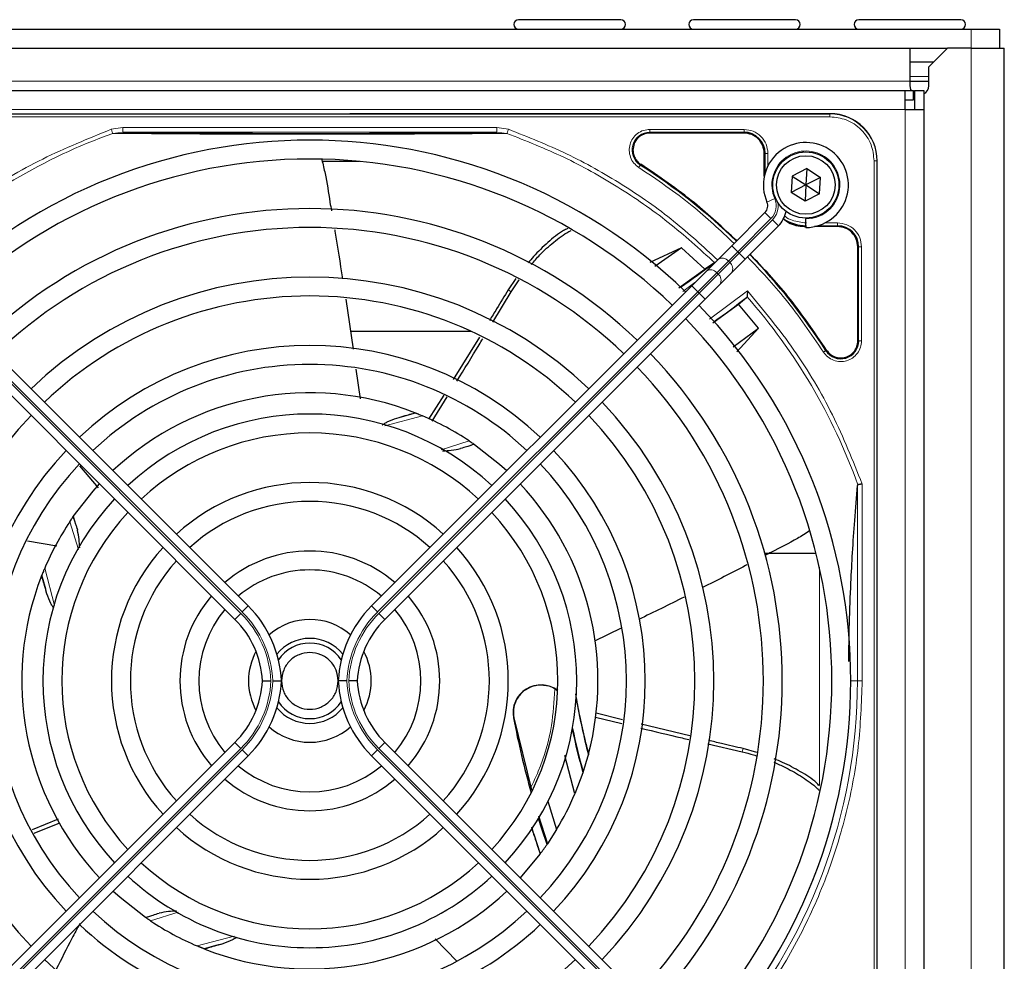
# Model space of a CAD drawing. Header units: millimetres. Extents: x 5 to 418, y 2 to 292.
# Tile 55 of 85: x 122 to 140, y 222 to 238. Entities that reach past the tile are written whole.
import ezdxf

# ---------------------------------------------------------------- set-up
doc = ezdxf.new("R2010")
doc.units = ezdxf.units.MM
doc.layers.add('SLD-0', color=7, linetype='Continuous')
doc.styles.add('SLDTEXTSTYLE0', font='TXT', dxfattribs={"width": 0.605})
doc.dimstyles.new('SLDDIMSTYLE1', dxfattribs={"dimtxt": 3.5, "dimasz": 3.302, "dimexe": 0, "dimexo": 0.0625, "dimgap": 0.875, "dimtad": 1, "dimdec": 0, "dimlfac": 6, "dimrnd": 1e-09, "dimzin": 12, "dimdsep": 46, "dimtxsty": 'SLDTEXTSTYLE0', "dimsah": 1, "dimcen": 0.09, "dimadec": 0, "dimazin": 3, "dimtfac": 1, "dimtofl": 0, "dimtmove": 0, "dimatfit": 3, "dimfxl": 1, "dimfrac": 2, "dimtolj": 1, "dimtzin": 12, "dimarcsym": 0})

# ---------------------------------------------------------------- blocks, each defined once
blk = doc.blocks.new('_D_2')
at = {"layer": 'SLD-0', "color": 7}
for p, q in [((144.798, 247.966), (156.464, 247.966)), ((155.464, 77.152), (155.464, 247.966)), ((128.619, 77.152), (156.464, 77.152))]:
    blk.add_line(p, q, dxfattribs=at)
for points in [[(155.464, 247.966), (154.956, 244.664), (155.972, 244.664)], [(155.464, 77.152), (155.972, 80.454), (154.956, 80.454)]]:
    blk.add_solid(points, dxfattribs=at)
at = {"layer": 'SLD-0', "color": 7, "insert": (150.953, 157.212), "char_height": 3.5, "attachment_point": 1, "rotation": 90, "style": 'SLDTEXTSTYLE0'}
blk.add_mtext('1025', dxfattribs=at)

msp = doc.modelspace()

# ---------------------------------------------------------------- linework, layer by layer
at = {"color": 7, "linetype": 'Continuous', "lineweight": 25}
for p, q in [((57.4643, 238.2996), (139.131, 238.2996)), ((132.9476, 238.4662), (131.1476, 238.4662)), ((136.031, 238.4662), (134.231, 238.4662)), ((138.9476, 238.4662), (137.1476, 238.4662)), ((139.131, 238.2996), (139.631, 238.2996)), ((139.631, 238.2996), (139.631, 237.9662)), ((57.881, 237.9662), (138.7143, 237.9662)), ((138.0476, 237.9662), (138.0476, 237.3829)), ((138.7143, 237.9662), (138.381, 237.6329)), ((139.131, 237.9662), (138.7143, 237.9662)), ((139.131, 237.9662), (139.7143, 237.9662)), ((139.7143, 206.7162), (139.7143, 237.9662)), ((138.4643, 237.7162), (138.0476, 237.7162)), ((138.381, 237.2996), (138.381, 237.6329)), ((138.0476, 237.3829), (138.0476, 237.2996)), ((138.0476, 237.3829), (138.381, 237.3829)), ((58.631, 237.2162), (137.9643, 237.2162)), ((137.9643, 236.8829), (137.9643, 237.2162)), ((137.9643, 237.2162), (138.1143, 237.2162)), ((138.1143, 237.0496), (138.1143, 237.2162)), ((138.1143, 237.1662), (138.131, 237.1552)), ((138.131, 237.2162), (138.131, 236.8829)), ((138.131, 237.2162), (138.2976, 237.2162)), ((138.2976, 237.2162), (138.2976, 236.8829)), ((137.9643, 237.0496), (138.1143, 237.0496)), ((118.2893, 236.8079), (136.6393, 236.8079)), ((136.6393, 236.8079), (128.1692, 236.8079)), ((137.9643, 236.8829), (138.2976, 236.8829)), ((138.2976, 236.8829), (138.2976, 216.7162)), ((135.1226, 236.4654), (133.4623, 236.4654)), ((135.4801, 235.703), (135.4801, 236.1079)), ((128.3393, 235.9662), (127.6816, 235.9662)), ((137.4726, 217.6246), (137.4726, 235.9746)), ((135.9721, 235.7067), (135.9571, 235.4184)), ((136.2292, 235.8378), (135.9721, 235.7067)), ((135.9721, 235.7067), (136.2143, 235.5496)), ((136.2292, 235.8378), (136.2143, 235.5496)), ((136.2292, 235.8378), (136.4714, 235.6807)), ((136.2143, 235.5496), (135.9571, 235.4184)), ((136.2143, 235.5496), (136.1993, 235.2613)), ((136.4714, 235.6807), (136.2143, 235.5496)), ((136.2143, 235.5496), (136.4565, 235.3925)), ((136.4565, 235.3925), (136.4714, 235.6807)), ((136.1993, 235.2613), (135.9571, 235.4184)), ((136.4565, 235.3925), (136.1993, 235.2613)), ((134.9074, 234.4784), (135.4926, 235.0636)), ((135.7283, 234.8279), (135.1431, 234.2427)), ((136.2143, 234.9662), (136.2143, 234.9496)), ((136.2143, 234.7996), (136.2143, 234.9496)), ((136.7726, 234.8154), (136.3677, 234.8154)), ((134.6657, 234.2367), (134.9074, 234.4784)), ((134.0181, 234.4404), (133.462, 234.182)), ((134.0181, 234.4404), (133.5499, 234.1098)), ((134.4335, 234.0636), (134.0181, 234.4404)), ((137.1301, 232.7975), (137.1301, 234.4579)), ((134.5893, 234.172), (134.4335, 234.0636)), ((134.4604, 234.0313), (134.6657, 234.2367)), ((135.1431, 234.2427), (134.9014, 234.001)), ((133.9747, 233.7341), (134.4335, 234.0636)), ((134.202, 233.773), (134.4604, 234.0313)), ((134.9014, 234.001), (134.6961, 233.7956)), ((131.1002, 233.9023), (130.9636, 233.7024)), ((131.013, 233.6672), (131.1573, 233.8763)), ((134.6961, 233.7956), (134.4377, 233.5373)), ((126.3785, 228.121), (120.7266, 233.773)), ((128.5501, 228.121), (134.202, 233.773)), ((130.6892, 233.1284), (131.013, 233.6672)), ((120.4908, 233.5373), (126.1428, 227.8853)), ((128.0984, 233.5323), (128.2257, 232.651)), ((134.4377, 233.5373), (128.7858, 227.8853)), ((134.5753, 233.1167), (135.0255, 233.4451)), ((135.0255, 233.4451), (135.169, 233.5639)), ((135.3775, 233.0218), (135.0255, 233.4451)), ((135.169, 233.5639), (135.1756, 233.5782)), ((130.3102, 232.9662), (128.1802, 232.9662)), ((134.9297, 232.6937), (135.3775, 233.0218)), ((134.9968, 232.6076), (135.3775, 233.0218)), ((130.454, 232.8654), (129.9949, 232.1162)), ((128.2765, 232.2995), (128.3518, 231.7783)), ((129.8254, 231.8434), (129.5597, 231.4192)), ((129.6245, 231.3844), (129.8854, 231.8098)), ((129.3178, 231.532), (129.3277, 231.5281)), ((130.3598, 230.9765), (130.3664, 230.972)), ((123.4031, 230.5964), (123.7298, 230.2062)), ((123.2873, 229.6951), (123.2918, 229.7017)), ((122.4851, 229.2715), (122.9995, 229.1828)), ((136.3935, 229.0496), (135.4881, 229.0496)), ((122.7319, 228.6531), (122.7357, 228.663)), ((132.955, 227.7311), (132.4831, 227.4987)), ((131.0617, 226.1463), (131.3717, 224.8772)), ((132.5005, 226.1599), (132.9701, 226.047)), ((132.9816, 226.115), (132.5138, 226.2321)), ((134.1643, 225.8289), (133.3091, 226.0342)), ((137.4726, 217.6246), (137.4726, 226.0947)), ((126.1428, 225.7138), (120.4908, 220.0618)), ((128.7858, 225.7138), (134.4377, 220.0618)), ((134.4837, 225.6873), (135.0924, 225.5468)), ((120.7266, 219.8261), (126.3785, 225.4781)), ((134.202, 219.8261), (128.5501, 225.4781)), ((132.1408, 224.8091), (131.9634, 225.4825)), ((132.3809, 225.5118), (132.3767, 225.496)), ((135.3505, 225.5342), (135.1106, 225.6046)), ((132.2802, 225.1751), (132.1408, 224.8091)), ((132.2848, 225.189), (132.2802, 225.1751)), ((131.6625, 224.6796), (131.8165, 224.1747)), ((131.496, 224.419), (131.6542, 223.9228)), ((123.0224, 224.3604), (122.5683, 224.1725)), ((122.6028, 224.1123), (123.0528, 224.2935)), ((131.8165, 224.1747), (131.6542, 223.9228)), ((131.6542, 223.9228), (131.6485, 223.9144)), ((131.5236, 223.7412), (131.174, 223.3255)), ((131.5293, 223.7488), (131.5236, 223.7412)), ((124.5687, 222.6226), (124.5622, 222.6271)), ((130.0572, 221.8549), (129.6772, 222.2454)), ((125.6107, 222.0671), (125.6009, 222.071))]:
    msp.add_line(p, q, dxfattribs=at)
at = {"color": 7, "linetype": 'Continuous', "lineweight": 18}
for p, q in [((139.131, 237.9662), (139.131, 238.2996)), ((139.131, 206.7162), (139.131, 237.9662)), ((138.0476, 237.4662), (138.381, 237.4662)), ((138.0476, 237.3829), (58.5476, 237.3829)), ((58.631, 236.8829), (137.9643, 236.8829)), ((136.6393, 236.8025), (118.2893, 236.8025)), ((136.6393, 236.7527), (118.2893, 236.7527)), ((136.6393, 236.8079), (136.6393, 236.8025)), ((136.6393, 236.7527), (136.6393, 236.8025)), ((137.9643, 216.7162), (137.9643, 236.8829)), ((123.9613, 236.5316), (124.1633, 236.5648)), ((124.1633, 236.5648), (130.7653, 236.5648)), ((130.7653, 236.5648), (130.9666, 236.5318)), ((123.9869, 236.4599), (124.1633, 236.4815)), ((124.1633, 236.4815), (130.7653, 236.4815)), ((130.7653, 236.4815), (130.9412, 236.4601)), ((133.4623, 236.5303), (135.1225, 236.5303)), ((133.4623, 236.4804), (135.1226, 236.4804)), ((133.4623, 236.4654), (133.4623, 236.4804)), ((135.1226, 236.4654), (135.1226, 236.4804)), ((135.4801, 236.1079), (135.4951, 236.1079)), ((135.4951, 236.1079), (135.4951, 235.7624)), ((135.5451, 236.1079), (135.5451, 235.8881)), ((133.3009, 235.9143), (133.2928, 235.9016)), ((137.4175, 217.6246), (137.4175, 235.9746)), ((137.4175, 235.9746), (137.4673, 235.9746)), ((137.4673, 217.6246), (137.4673, 235.9746)), ((137.4673, 235.9746), (137.4726, 235.9746)), ((135.6648, 235.3086), (135.5274, 235.2484)), ((135.5987, 234.9575), (135.4926, 235.0636)), ((135.5987, 234.9575), (135.0135, 234.3723)), ((135.037, 234.3487), (135.6223, 234.934)), ((135.7283, 234.8279), (135.6223, 234.934)), ((136.4272, 234.8304), (136.7726, 234.8304)), ((136.5529, 234.8803), (136.7725, 234.8803)), ((136.7726, 234.8154), (136.7726, 234.8304)), ((135.0135, 234.3723), (134.9074, 234.4784)), ((135.0135, 234.3723), (134.8468, 234.2056)), ((134.8704, 234.1821), (135.037, 234.3487)), ((135.0135, 234.3723), (135.037, 234.3487)), ((135.1431, 234.2427), (135.037, 234.3487)), ((137.1301, 234.4579), (137.1451, 234.4579)), ((137.1451, 234.4579), (137.1451, 232.7975)), ((137.1951, 234.4579), (137.1951, 232.7976)), ((134.8468, 234.2056), (134.6414, 234.0003)), ((134.665, 233.9767), (134.8704, 234.1821)), ((134.8704, 234.1821), (134.8468, 234.2056)), ((134.6414, 234.0003), (134.3081, 233.6669)), ((134.3317, 233.6434), (134.665, 233.9767)), ((134.6414, 234.0003), (134.665, 233.9767)), ((134.2575, 233.8285), (134.0419, 233.6704)), ((126.2489, 227.9914), (120.5969, 233.6434)), ((120.6205, 233.6669), (126.2724, 228.015)), ((134.3081, 233.6669), (128.6561, 228.015)), ((128.6797, 227.9914), (134.3317, 233.6434)), ((131.013, 233.6672), (130.9636, 233.7024)), ((134.3081, 233.6669), (134.202, 233.773)), ((134.3317, 233.6434), (134.3081, 233.6669)), ((134.4377, 233.5373), (134.3317, 233.6434)), ((134.5144, 233.1847), (135.1853, 233.6821)), ((137.1301, 232.7975), (137.1451, 232.7975)), ((136.5664, 232.6281), (136.579, 232.6362)), ((129.4518, 231.4773), (128.7864, 231.3006)), ((129.7776, 230.878), (130.2734, 231.0352)), ((137.124, 230.2442), (137.124, 226.7996)), ((137.207, 230.2729), (137.207, 226.7996)), ((123.3843, 229.1175), (123.2287, 229.6086)), ((122.7865, 228.787), (122.9614, 228.1287)), ((136.4518, 224.9598), (136.4518, 228.8041)), ((126.2724, 228.015), (126.3785, 228.121)), ((128.6561, 228.015), (128.5501, 228.121)), ((126.1428, 227.8853), (126.2489, 227.9914)), ((128.7858, 227.8853), (128.6797, 227.9914)), ((137.006, 226.7996), (137.124, 226.7996)), ((137.207, 226.7996), (137.124, 226.7996)), ((131.0617, 226.1463), (131.0565, 226.1453)), ((126.1428, 225.7138), (126.2489, 225.6077)), ((128.7858, 225.7138), (128.6797, 225.6077)), ((120.5969, 219.9558), (126.2489, 225.6077)), ((126.2724, 225.5841), (120.6205, 219.9322)), ((126.2724, 225.5841), (126.3785, 225.4781)), ((128.6561, 225.5841), (128.5501, 225.4781)), ((128.6561, 225.5841), (134.3081, 219.9322)), ((134.3317, 219.9558), (128.6797, 225.6077)), ((135.0924, 225.5468), (135.1106, 225.6046)), ((125.141, 222.7179), (124.6552, 222.5639)), ((125.4768, 222.1218), (126.1274, 222.2946))]:
    msp.add_line(p, q, dxfattribs=at)
at = {"color": 7, "linetype": 'Continuous', "lineweight": 25, "flags": 128}
for points in [[(138.0476, 237.2996), (138.0603, 237.2358), (138.0699, 237.2162)], [(130.3664, 230.972), (130.8101, 230.6254), (130.9383, 230.5093)], [(123.2918, 229.7017), (123.6402, 230.1474), (123.7545, 230.2736)], [(131.6485, 223.9144), (131.5576, 224.1885), (131.4993, 224.3733)], [(124.5622, 222.6271), (124.1165, 222.9755), (123.9902, 223.0898)]]:
    msp.add_lwpolyline(points, dxfattribs=at)
at = {"color": 7, "linetype": 'Continuous', "lineweight": 25}
for radius in [0.5833, 0.5167]:
    msp.add_circle((136.2143, 235.5496), radius, dxfattribs=at)
for centre, radius, start, end in [((131.1476, 238.3829), 0.0833, 90, 270), ((132.9476, 238.3829), 0.0833, 270, 90), ((134.231, 238.3829), 0.0833, 90, 270), ((136.031, 238.3829), 0.0833, 270, 90), ((137.1476, 238.3829), 0.0833, 90, 270), ((138.9476, 238.3829), 0.0833, 270, 90), ((138.2143, 237.2996), 0.1667, 300, 360), ((136.6393, 235.9746), 0.8333, 360, 90), ((135.1226, 236.1079), 0.3725, 360, 90), ((127.4643, 226.7996), 9.5417, 46.00085, 133.99915), ((136.2143, 235.5496), 0.75, 270, 203.67631), ((127.4643, 226.7996), 9.2083, 90, 133.96292), ((127.4643, 226.7996), 9.2083, 46.03708, 90), ((127.4643, 226.7996), 10.8083, 45.88355, 57.36633), ((135.3748, 235.1814), 0.1667, 315, 23.67631), ((127.4643, 226.7996), 8.3333, 46.14599, 133.85401), ((135.3748, 235.1814), 0.5, 315, 348.57951), ((136.2226, 235.5579), 0.7275, 236.32671, 270), ((136.7726, 234.4579), 0.3725, 360, 90), ((127.4643, 226.7996), 8, 90, 133.80625), ((127.4643, 226.7996), 8, 46.19375, 90), ((127.4643, 226.7996), 10.8083, 32.63367, 44.11645), ((124.97, 246.7576), 15.8406, 304.77699, 307.39093), ((127.4643, 226.7996), 7.125, 46.34037, 133.65963), ((127.4643, 226.7996), 6.7917, 90, 133.59383), ((127.4643, 226.7996), 6.7917, 46.40617, 90), ((124.97, 246.7576), 16.676, 305.2521, 307.70462), ((127.4643, 226.7996), 9.5417, 316.00085, 43.99915), ((127.4643, 226.7996), 9.2083, 316.03708, 43.96292), ((136.831, 232.7975), 0.3142, 212.63367, 0), ((127.4643, 226.7996), 5.9167, 46.61418, 133.38582), ((127.4643, 226.7996), 8.3333, 316.14599, 43.85401), ((127.4643, 226.7996), 5.5833, 90, 133.28942), ((127.4643, 226.7996), 5.5833, 46.71058, 90), ((127.4643, 226.7996), 8, 316.19375, 43.80625), ((127.4643, 226.7996), 5.0825, 68.61111, 133.12079), ((127.4643, 226.7996), 7.125, 316.34037, 43.65963), ((124.97, 246.7576), 15.8406, 284.73484, 285.96759), ((127.4643, 226.7996), 6.7917, 136.40617, 223.59383), ((127.4643, 226.7996), 4.7083, 47.02859, 132.97141), ((127.4643, 226.7996), 5.0825, 56.44769, 66.98022), ((127.4643, 226.7996), 6.7917, 316.40617, 43.59383), ((127.4643, 226.7996), 4.375, 90, 132.81678), ((127.4643, 226.7996), 4.375, 47.18322, 90), ((127.4643, 226.7996), 5.9167, 136.61418, 223.38582), ((127.4643, 226.7996), 5.9167, 316.61418, 43.38582), ((127.4643, 226.7996), 5.5833, 136.71058, 223.28942), ((127.4643, 226.7996), 5.5833, 316.71058, 43.28942), ((127.4643, 226.7996), 3.5, 47.7294, 132.2706), ((127.4643, 226.7996), 5.0825, 345.32235, 43.12079), ((127.4643, 226.7996), 4.7083, 137.02859, 222.97141), ((127.4643, 226.7996), 3.1667, 90, 131.98304), ((127.4643, 226.7996), 3.1667, 48.01696, 90), ((127.4643, 226.7996), 4.7083, 317.02859, 42.97141), ((127.4643, 226.7996), 4.375, 137.18322, 222.81678), ((127.4643, 226.7996), 4.375, 317.18322, 42.81678), ((127.4643, 226.7996), 5.0825, 146.44769, 156.98022), ((127.4643, 226.7996), 3.5, 137.7294, 222.2706), ((127.4643, 226.7996), 2.2917, 49.17065, 130.82935), ((127.4643, 226.7996), 3.5, 317.7294, 42.2706), ((127.4643, 226.7996), 3.1667, 138.01696, 221.98304), ((127.4643, 226.7996), 3.1667, 318.01696, 41.98304), ((127.4643, 226.7996), 1.9583, 90, 130.11786), ((127.4643, 226.7996), 1.9583, 49.88214, 90), ((127.4643, 226.7996), 5.0825, 158.61111, 223.12079), ((107.5063, 224.3053), 15.8406, 14.73484, 15.96759), ((127.4643, 226.7996), 2.2917, 139.17065, 220.82935), ((127.4643, 226.7996), 2.2917, 319.17065, 40.82935), ((127.4643, 226.7996), 1.9583, 139.88214, 220.11786), ((124.9643, 226.7068), 2, 2.65732, 45), ((129.9643, 226.7068), 2, 135, 177.34268), ((127.4643, 226.7996), 1.9583, 319.88214, 40.11786), ((124.9643, 226.7068), 1.6667, 3.18929, 45), ((127.4643, 226.7996), 1.0833, 48.58903, 131.41097), ((129.9643, 226.7068), 1.6667, 135, 176.81071), ((127.4643, 226.7996), 0.75, 90, 140.86857), ((127.4643, 226.7996), 0.75, 39.13143, 90), ((127.4643, 226.7996), 0.6667, 33.7452, 146.2548), ((127.4643, 226.7996), 1.0833, 151.29385, 208.70615), ((127.4643, 226.7996), 1.0833, 331.29384, 28.70616), ((124.9643, 226.8923), 1.6667, 315, 356.81071), ((124.9643, 226.8923), 2, 315, 357.34268), ((129.9643, 226.8923), 2, 182.65732, 225), ((129.9643, 226.8923), 1.6667, 183.18929, 225), ((131.5386, 226.238), 0.4909, 52.71206, 190.88967), ((127.4643, 226.7996), 0.75, 219.13143, 320.86857), ((127.4643, 226.7996), 0.6667, 213.7452, 326.2548), ((147.4223, 229.2938), 15.5175, 190.44251, 194.16656), ((147.4223, 229.2938), 16.6659, 190.88967, 195.56108), ((127.4643, 226.7996), 1.0833, 228.58903, 270), ((127.4643, 226.7996), 1.0833, 270, 311.41097), ((147.4223, 229.2938), 15.6923, 192.34899, 195.21644), ((147.4223, 229.2938), 15.6841, 192.27781, 195.17181), ((127.4643, 226.7996), 5.0825, 341.52584, 345.13904), ((127.4643, 226.7996), 1.9583, 229.88214, 310.11786), ((127.4643, 226.7996), 2.2917, 229.17065, 270), ((127.4643, 226.7996), 2.2917, 270, 310.82935), ((127.4643, 226.7996), 5.0825, 328.90506, 336.94357), ((127.4643, 226.7996), 3.1667, 228.01696, 311.98304), ((127.4643, 226.7996), 3.5, 227.7294, 270), ((127.4643, 226.7996), 3.5, 270, 312.2706), ((147.4223, 229.2938), 16.8325, 197.65463, 199.2337), ((127.4643, 226.7996), 5.0825, 323.11197, 325.41226), ((127.4643, 226.7996), 4.375, 227.18322, 312.81678), ((127.4643, 226.7996), 4.7083, 227.02859, 270), ((127.4643, 226.7996), 4.7083, 270, 312.97141), ((127.4643, 226.7996), 5.0825, 248.61111, 313.12079), ((127.4643, 226.7996), 5.5833, 226.71058, 313.28942), ((127.4643, 226.7996), 5.9167, 226.61418, 270), ((127.4643, 226.7996), 5.0825, 236.44769, 246.98022), ((127.4643, 226.7996), 5.9167, 270, 313.38582), ((129.9585, 206.8415), 15.8406, 104.73484, 105.96759), ((127.4643, 226.7996), 6.7917, 226.40617, 313.59383)]:
    msp.add_arc(centre, radius, start, end, dxfattribs=at)
at = {"color": 7, "linetype": 'Continuous', "lineweight": 18}
for centre, radius, start, end in [((136.6393, 235.9746), 0.828, 0, 90), ((127.4643, 226.7996), 10.2672, 109.79676, 131.31692), ((133.4623, 236.1662), 0.3142, 90, 237.36633), ((136.2143, 235.5496), 0.6, 270, 203.67631), ((135.3748, 235.1814), 0.3167, 315, 23.67631), ((135.3748, 235.1814), 0.35, 315, 9.6371), ((134.7398, 234.1251), 0.1339, 36.95053, 123.57825), ((134.7899, 234.0751), 0.1339, 326.42175, 53.04947), ((134.5344, 233.9198), 0.1339, 36.95053, 123.57825), ((134.5845, 233.8697), 0.1339, 326.42175, 53.04947), ((127.4643, 226.7996), 10.2672, 19.69498, 41.31692), ((124.97, 246.7576), 16.676, 288.00213, 288.8569), ((107.5063, 224.3053), 16.676, 18.00213, 18.8569), ((124.9643, 226.7068), 1.8167, 2.92572, 45), ((124.9643, 226.7068), 1.85, 2.87296, 45), ((129.9643, 226.7068), 1.85, 135, 177.12704), ((129.9643, 226.7068), 1.8167, 135, 177.07428), ((124.9643, 226.8923), 1.8167, 315, 357.07428), ((124.9643, 226.8923), 1.85, 315, 357.12704), ((129.9643, 226.8923), 1.85, 182.87296, 225), ((129.9643, 226.8923), 1.8167, 182.92572, 225), ((127.4643, 226.7996), 9.6597, 318.54968, 360), ((129.9585, 206.8415), 16.676, 108.00213, 108.8569)]:
    msp.add_arc(centre, radius, start, end, dxfattribs=at)
for points, knots in [([(137.4175, 235.9746), (137.4071, 236.0724), (137.3911, 236.223), (137.294, 236.4042), (137.1936, 236.5289), (137.0689, 236.6293), (136.8878, 236.7264), (136.7372, 236.7423), (136.6393, 236.7527)], [0, 0, 0, 0, 0.2394568, 0.3683607, 0.5, 0.6316393, 0.7605432, 1, 1, 1, 1]), ([(120.5817, 234.5206), (120.9207, 234.8003), (121.5992, 235.3602), (122.738, 236.0379), (123.5537, 236.3671), (123.9613, 236.5316)], [0, 0, 0, 0, 0.3332143, 0.6667754, 1, 1, 1, 1]), ([(123.987, 236.4599), (123.9857, 236.4636), (123.9831, 236.4709), (123.9768, 236.4884), (123.9694, 236.509), (123.964, 236.5241), (123.9613, 236.5316)], [0, 0, 0, 0, 0.25, 0.5, 0.75, 1, 1, 1, 1]), ([(123.987, 236.4599), (124.1896, 236.4584), (124.5714, 236.4555), (125.1586, 236.4508), (125.6329, 236.4486), (125.9997, 236.4463), (126.2719, 236.4454), (126.623, 236.4463), (127.053, 236.4452), (127.608, 236.4427), (128.1949, 236.4474), (128.7831, 236.4448), (129.4255, 236.4496), (130.1554, 236.453), (130.6704, 236.4576), (130.9412, 236.4601)], [0, 0, 0, 0, 0.0992266, 0.1869854, 0.2680266, 0.3050007, 0.3411624, 0.3801061, 0.4467472, 0.5120558, 0.5978149, 0.6780584, 0.7487781, 0.8679482, 1, 1, 1, 1]), ([(130.9666, 236.5318), (130.9646, 236.5263), (130.9608, 236.5156), (130.9543, 236.4973), (130.9481, 236.4801), (130.9435, 236.4671), (130.9419, 236.4621), (130.9412, 236.4601)], [0, 0, 0, 0, 0.18519781, 0.3532781, 0.6370716, 0.85275733, 1, 1, 1, 1]), ([(130.9412, 236.4601), (131.2787, 236.3269), (131.9536, 236.0606), (132.9038, 235.5269), (133.8016, 234.9089), (134.3379, 234.4202), (134.6061, 234.1758)], [0, 0, 0, 0, 0.25, 0.5, 0.75, 1, 1, 1, 1]), ([(130.9666, 236.5318), (131.3124, 236.3952), (132.006, 236.1213), (132.9816, 235.5687), (133.8786, 234.9458), (134.4047, 234.4596), (134.6562, 234.2272)], [0, 0, 0, 0, 0.25426462, 0.51002156, 0.7657785, 1, 1, 1, 1]), ([(133.266, 235.8596), (133.2359, 235.883), (133.174, 235.931), (133.1153, 236.0366), (133.092, 236.1536), (133.1071, 236.2702), (133.1572, 236.3765), (133.2399, 236.4625), (133.3463, 236.5197), (133.4243, 236.5269), (133.4623, 236.5303)], [0, 0, 0, 0, 0.1217127, 0.2499999, 0.378287, 0.4999997, 0.6217125, 0.7499999, 0.8782872, 1, 1, 1, 1]), ([(135.1225, 236.5303), (135.1779, 236.524), (135.2886, 236.5113), (135.4283, 236.4136), (135.526, 236.274), (135.5387, 236.1632), (135.5451, 236.1079)], [0, 0, 0, 0, 0.2499997, 0.4999995, 0.7499997, 1, 1, 1, 1]), ([(133.266, 235.8596), (133.2694, 235.8649), (133.2762, 235.8756), (133.2849, 235.8892), (133.2912, 235.899), (133.2923, 235.9008), (133.2928, 235.9016)], [0, 0, 0, 0, 0.25, 0.5, 0.75, 1, 1, 1, 1]), ([(134.9474, 234.5184), (134.7053, 234.7467), (134.1821, 235.2402), (133.5861, 235.6431), (133.266, 235.8596)], [0, 0, 0, 0, 0.46282559, 1, 1, 1, 1]), ([(135.8393, 235.001), (135.8434, 234.9976), (135.8827, 234.9651), (136.0083, 234.9057), (136.1382, 234.8903), (136.2226, 234.8803)], [0, 0, 0, 0, 0.039961, 0.3759161, 1, 1, 1, 1]), ([(136.7725, 234.8803), (136.8279, 234.874), (136.9386, 234.8613), (137.0783, 234.7636), (137.176, 234.624), (137.1887, 234.5132), (137.1951, 234.4579)], [0, 0, 0, 0, 0.2499998, 0.4999995, 0.7499998, 1, 1, 1, 1]), ([(137.1951, 234.4579), (137.1887, 234.4579), (137.1761, 234.4579), (137.1599, 234.4579), (137.1482, 234.4579), (137.1462, 234.4579), (137.1451, 234.4579)], [0, 0, 0, 0, 0.2499974, 0.4999983, 0.7499991, 1, 1, 1, 1]), ([(136.5243, 232.6012), (136.3078, 232.9214), (135.9049, 233.5174), (135.4115, 234.0405), (135.1831, 234.2827)], [0, 0, 0, 0, 0.5371744, 1, 1, 1, 1]), ([(135.1853, 233.6821), (135.4672, 233.3403), (136.0313, 232.6563), (136.7127, 231.5073), (137.0422, 230.6842), (137.207, 230.2729)], [0, 0, 0, 0, 0.3332125, 0.6667773, 1, 1, 1, 1]), ([(137.1951, 232.7976), (137.1916, 232.7596), (137.1845, 232.6816), (137.1272, 232.5752), (137.0412, 232.4925), (136.9349, 232.4424), (136.8184, 232.4273), (136.7013, 232.4506), (136.5958, 232.5093), (136.5477, 232.5711), (136.5243, 232.6012)], [0, 0, 0, 0, 0.12171258, 0.25, 0.37828742, 0.5, 0.62171258, 0.75, 0.87828742, 1, 1, 1, 1]), ([(136.5664, 232.6281), (136.5655, 232.6276), (136.5638, 232.6265), (136.5539, 232.6202), (136.5403, 232.6115), (136.5296, 232.6047), (136.5243, 232.6012)], [0, 0, 0, 0, 0.25, 0.5, 0.75, 1, 1, 1, 1]), ([(137.207, 226.7996), (137.1935, 226.4102), (137.1664, 225.6278), (136.9465, 224.4667), (136.5961, 223.333), (136.1059, 222.2524), (135.4999, 221.2378), (135.001, 220.6346), (134.7527, 220.3343)], [0, 0, 0, 0, 0.1652331, 0.3319994, 0.5, 0.6679894, 0.8347613, 1, 1, 1, 1]), ([(131.3622, 224.9164), (131.4073, 225.0118), (131.572, 225.36), (131.7424, 225.9432), (131.7714, 226.4372), (131.784, 226.6515)], [0, 0, 0, 0, 0.1759731, 0.6425035, 1, 1, 1, 1])]:
    msp.add_open_spline(points, degree=3, knots=knots, dxfattribs=at)
for points in [[(124.1633, 236.5648), (124.1633, 236.554), (124.1633, 236.5324), (124.1633, 236.505), (124.1633, 236.4857), (124.1633, 236.4829), (124.1633, 236.4815)], [(130.7653, 236.5648), (130.7653, 236.554), (130.7653, 236.5324), (130.7653, 236.505), (130.7653, 236.4857), (130.7653, 236.4829), (130.7653, 236.4815)], [(133.4623, 236.5303), (133.4623, 236.524), (133.4623, 236.5113), (133.4623, 236.4952), (133.4623, 236.4835), (133.4623, 236.4814), (133.4623, 236.4804)], [(135.1225, 236.5303), (135.1225, 236.524), (135.1226, 236.5113), (135.1226, 236.4952), (135.1226, 236.4835), (135.1226, 236.4814), (135.1226, 236.4804)], [(135.5451, 236.1079), (135.5387, 236.1079), (135.5261, 236.1079), (135.5099, 236.1079), (135.4982, 236.1079), (135.4962, 236.1079), (135.4951, 236.1079)], [(136.7725, 234.8803), (136.7725, 234.874), (136.7725, 234.8613), (136.7726, 234.8452), (136.7726, 234.8335), (136.7726, 234.8314), (136.7726, 234.8304)], [(137.1951, 232.7976), (137.1887, 232.7976), (137.1761, 232.7976), (137.1599, 232.7976), (137.1482, 232.7976), (137.1462, 232.7975), (137.1451, 232.7975)]]:
    msp.add_open_spline(points, degree=3, dxfattribs=at)
at = {"color": 7, "linetype": 'Continuous', "lineweight": 25}
for points, knots in [([(124.1633, 236.4815), (124.3568, 236.479), (124.7232, 236.4743), (125.2854, 236.4686), (125.7832, 236.4646), (126.2416, 236.4619), (126.6704, 236.46), (127.1167, 236.4589), (127.6237, 236.4586), (128.1618, 236.4597), (128.7154, 236.4619), (129.3193, 236.4658), (130.0162, 236.472), (130.5044, 236.4782), (130.7653, 236.4815)], [0, 0, 0, 0, 0.0996723, 0.18873086, 0.26886782, 0.32734337, 0.38956428, 0.45200471, 0.5145617, 0.59965472, 0.67621948, 0.7501682, 0.86643538, 1, 1, 1, 1]), ([(127.6757, 235.991), (127.6955, 235.9122), (127.7572, 235.6665), (127.7984, 235.3649), (127.8359, 235.1452), (127.8445, 235.095)], [0, 0, 0, 0, 0.26698236, 0.83239957, 1, 1, 1, 1]), ([(134.9933, 234.5643), (134.7503, 234.7935), (134.2238, 235.2902), (133.6239, 235.6958), (133.3009, 235.9143)], [0, 0, 0, 0, 0.4615059, 1, 1, 1, 1]), ([(135.8132, 234.9556), (135.8537, 234.9246), (135.972, 234.834), (136.1232, 234.8228), (136.2226, 234.8154)], [0, 0, 0, 0, 0.3420799, 1, 1, 1, 1]), ([(127.9004, 234.7622), (127.9018, 234.7537), (127.9506, 234.4637), (127.9963, 234.1732), (128.0407, 233.8912)], [0, 0, 0, 0, 0.0292233, 1, 1, 1, 1]), ([(132.0125, 234.7809), (131.9873, 234.7691), (131.863, 234.711), (131.6614, 234.5355), (131.4541, 234.3439), (131.3463, 234.2136), (131.3159, 234.1769)], [0, 0, 0, 0, 0.0959942, 0.4735198, 0.8517911, 1, 1, 1, 1]), ([(131.369, 234.1446), (131.4188, 234.2029), (131.5424, 234.3477), (131.765, 234.5431), (131.951, 234.6879), (132.0589, 234.7381), (132.0716, 234.744)], [0, 0, 0, 0, 0.2407533, 0.5970669, 0.9525618, 1, 1, 1, 1]), ([(136.579, 232.6362), (136.3606, 232.9592), (135.955, 233.559), (135.4582, 234.0856), (135.229, 234.3286)], [0, 0, 0, 0, 0.5384941, 1, 1, 1, 1]), ([(130.9636, 233.7024), (130.8955, 233.5889), (130.7867, 233.4074), (130.6758, 233.2272), (130.6343, 233.1596)], [0, 0, 0, 0, 0.62532256, 1, 1, 1, 1]), ([(135.1853, 233.6821), (135.184, 233.6687), (135.1819, 233.6462), (135.1794, 233.6164), (135.1771, 233.5937), (135.1761, 233.5831), (135.1756, 233.5782)], [0, 0, 0, 0, 0.33612601, 0.56086396, 0.79606001, 1, 1, 1, 1]), ([(130.0551, 232.0864), (130.1878, 232.301), (130.3419, 232.55), (130.4925, 232.801), (130.5134, 232.8357)], [0, 0, 0, 0, 0.8617793, 1, 1, 1, 1]), ([(128.999, 231.4379), (129.0504, 231.452), (129.1457, 231.4782), (129.2483, 231.5085), (129.3075, 231.5272), (129.3145, 231.5304), (129.3178, 231.532)], [0, 0, 0, 0, 0.3307022, 0.6139144, 0.8132321, 1, 1, 1, 1]), ([(129.3277, 231.5281), (129.3281, 231.5279), (129.329, 231.5276), (129.3348, 231.5253), (129.3439, 231.5217), (129.363, 231.5141), (129.3991, 231.4995), (129.4326, 231.4854), (129.4518, 231.4773)], [0, 0, 0, 0, 0.0782241, 0.1598696, 0.2574567, 0.3644063, 0.6366001, 1, 1, 1, 1]), ([(128.7417, 231.3173), (128.743, 231.3181), (128.7628, 231.3302), (128.7924, 231.3472), (128.8752, 231.3936), (128.9422, 231.4175), (128.999, 231.4379)], [0, 0, 0, 0, 0.0158691, 0.235627, 0.3512626, 1, 1, 1, 1]), ([(130.2734, 231.0352), (130.2854, 231.0272), (130.3081, 231.012), (130.3327, 230.9953), (130.3469, 230.9855), (130.3542, 230.9805), (130.3588, 230.9773), (130.3595, 230.9768), (130.3598, 230.9765)], [0, 0, 0, 0, 0.29465551, 0.55844603, 0.67955191, 0.79704308, 0.89897682, 1, 1, 1, 1]), ([(129.8063, 230.8592), (129.8579, 230.8618), (129.9687, 230.8673), (130.0698, 230.8872), (130.1238, 230.8979)], [0, 0, 0, 0, 0.4656174, 1, 1, 1, 1]), ([(130.3664, 230.972), (130.3624, 230.9713), (130.3542, 230.9697), (130.3054, 230.955), (130.2297, 230.9313), (130.1601, 230.9093), (130.1238, 230.8979)], [0, 0, 0, 0, 0.222031, 0.4518514, 0.7146841, 1, 1, 1, 1]), ([(136.97, 227.1392), (136.9733, 227.3653), (136.9805, 227.8464), (137.0055, 228.4865), (137.0376, 229.0888), (137.076, 229.6658), (137.1072, 230.0422), (137.124, 230.2442)], [0, 0, 0, 0, 0.1908903, 0.4060411, 0.5762921, 0.77266, 1, 1, 1, 1]), ([(137.1308, 230.2597), (137.1299, 230.2594), (137.1281, 230.2587), (137.1253, 230.2541), (137.1245, 230.2483), (137.124, 230.2442)], [0, 0, 0, 0, 0.2155213, 0.4481091, 1, 1, 1, 1]), ([(137.207, 230.2729), (137.1976, 230.2713), (137.1815, 230.2686), (137.1597, 230.2647), (137.1422, 230.2617), (137.1345, 230.2604), (137.1308, 230.2597)], [0, 0, 0, 0, 0.2931583, 0.502984, 0.7624143, 1, 1, 1, 1]), ([(123.2287, 229.6086), (123.2367, 229.6206), (123.2518, 229.6434), (123.2686, 229.6679), (123.2783, 229.6822), (123.2834, 229.6895), (123.2866, 229.6941), (123.2871, 229.6948), (123.2873, 229.6951)], [0, 0, 0, 0, 0.29465551, 0.55844603, 0.67955191, 0.79704308, 0.89897682, 1, 1, 1, 1]), ([(123.2918, 229.7017), (123.2926, 229.6976), (123.2941, 229.6894), (123.3088, 229.6407), (123.3325, 229.565), (123.3545, 229.4953), (123.3659, 229.4591)], [0, 0, 0, 0, 0.222031, 0.4518514, 0.7146841, 1, 1, 1, 1]), ([(123.4042, 229.1471), (123.4017, 229.1968), (123.3963, 229.3058), (123.3766, 229.4051), (123.3659, 229.4591)], [0, 0, 0, 0, 0.45638068, 1, 1, 1, 1]), ([(136.2805, 229.4445), (136.2086, 229.3993), (135.991, 229.2627), (135.7223, 229.1329), (135.5334, 229.034), (135.4969, 229.0148)], [0, 0, 0, 0, 0.2845254, 0.8613524, 1, 1, 1, 1]), ([(122.7865, 228.787), (122.7785, 228.7679), (122.7644, 228.7344), (122.7498, 228.6983), (122.7421, 228.6792), (122.7385, 228.6701), (122.7363, 228.6643), (122.7359, 228.6634), (122.7357, 228.663)], [0, 0, 0, 0, 0.3633999, 0.6355937, 0.7425433, 0.8401304, 0.9217759, 1, 1, 1, 1]), ([(135.1719, 228.8453), (135.1643, 228.8414), (134.9054, 228.7064), (134.6452, 228.5741), (134.3925, 228.4457)], [0, 0, 0, 0, 0.02926273, 1, 1, 1, 1]), ([(122.826, 228.3343), (122.8119, 228.3857), (122.7857, 228.481), (122.7553, 228.5835), (122.7367, 228.6428), (122.7334, 228.6497), (122.7319, 228.6531)], [0, 0, 0, 0, 0.3307022, 0.6139144, 0.8132321, 1, 1, 1, 1]), ([(122.9434, 228.0822), (122.9327, 228.1002), (122.9163, 228.128), (122.8703, 228.2104), (122.8463, 228.2774), (122.826, 228.3343)], [0, 0, 0, 0, 0.21951303, 0.33757584, 1, 1, 1, 1]), ([(134.0685, 228.2796), (134.0673, 228.279), (133.8015, 228.1427), (133.5324, 228.0128), (133.2646, 227.8835)], [0, 0, 0, 0, 0.0044868, 1, 1, 1, 1]), ([(126.6284, 226.7996), (126.6288, 226.7996), (126.6296, 226.7996), (126.6361, 226.7996), (126.6465, 226.7996), (126.6605, 226.7996), (126.678, 226.7996), (126.6982, 226.7996), (126.7209, 226.7996), (126.7419, 226.7996), (126.7603, 226.7996), (126.7714, 226.7996), (126.7775, 226.7996), (126.7786, 226.7996)], [0, 0, 0, 0, 0.1056469, 0.2143595, 0.3200059, 0.4287119, 0.5344375, 0.6432206, 0.7490982, 0.8580392, 0.9220434, 0.9867022, 1, 1, 1, 1]), ([(126.812, 226.7996), (126.813, 226.7996), (126.8191, 226.7996), (126.8302, 226.7996), (126.8483, 226.7996), (126.8694, 226.7996), (126.8919, 226.7996), (126.9123, 226.7996), (126.9297, 226.7996), (126.9439, 226.7996), (126.9542, 226.7996), (126.9609, 226.7996), (126.9617, 226.7996), (126.9621, 226.7996)], [0, 0, 0, 0, 0.01342049, 0.07728296, 0.14179582, 0.24764761, 0.35656157, 0.46230379, 0.5711052, 0.67679704, 0.7855504, 0.89124227, 1, 1, 1, 1]), ([(128.1166, 226.7996), (128.1156, 226.7996), (128.1095, 226.7996), (128.0984, 226.7996), (128.0802, 226.7996), (128.0592, 226.7996), (128.0367, 226.7996), (128.0163, 226.7996), (127.9989, 226.7996), (127.9846, 226.7996), (127.9743, 226.7996), (127.9677, 226.7996), (127.9669, 226.7996), (127.9664, 226.7996)], [0, 0, 0, 0, 0.0134205, 0.077283, 0.1417958, 0.2476476, 0.3565616, 0.4623038, 0.5711052, 0.676797, 0.7855504, 0.8912423, 1, 1, 1, 1]), ([(128.3002, 226.7996), (128.2998, 226.7996), (128.299, 226.7996), (128.2925, 226.7996), (128.2821, 226.7996), (128.2681, 226.7996), (128.2506, 226.7996), (128.2303, 226.7996), (128.2077, 226.7996), (128.1867, 226.7996), (128.1683, 226.7996), (128.1572, 226.7996), (128.151, 226.7996), (128.15, 226.7996)], [0, 0, 0, 0, 0.1056469, 0.2143595, 0.3200059, 0.4287119, 0.5344375, 0.6432206, 0.7490982, 0.8580392, 0.9220434, 0.9867022, 1, 1, 1, 1]), ([(131.833, 226.6178), (131.8258, 226.6254), (131.7752, 226.6793), (131.6359, 226.723), (131.4453, 226.7282), (131.2639, 226.6538), (131.1269, 226.5177), (131.0471, 226.3377), (131.0568, 226.2101), (131.0617, 226.1463)], [0, 0, 0, 0, 0.0268878, 0.1890732, 0.3512585, 0.5134439, 0.6756293, 0.8378146, 1, 1, 1, 1]), ([(132.1507, 226.5697), (132.1724, 226.4424), (132.2193, 226.168), (132.2924, 225.8517), (132.3425, 225.6494), (132.364, 225.5677), (132.3774, 225.5199), (132.3798, 225.5144), (132.3809, 225.5118)], [0, 0, 0, 0, 0.3077736, 0.6634897, 0.7758128, 0.8710995, 0.9379337, 1, 1, 1, 1]), ([(133.3036, 225.9667), (133.5452, 225.9077), (133.8275, 225.8386), (134.1108, 225.7734), (134.1517, 225.764)], [0, 0, 0, 0, 0.8555, 1, 1, 1, 1]), ([(135.1106, 225.6046), (134.9816, 225.6343), (134.7769, 225.6814), (134.5726, 225.7307), (134.497, 225.749)], [0, 0, 0, 0, 0.6297543, 1, 1, 1, 1]), ([(135.0924, 225.5468), (135.1591, 225.531), (135.2421, 225.5112), (135.3221, 225.4839), (135.3379, 225.4786)], [0, 0, 0, 0, 0.8030517, 1, 1, 1, 1]), ([(135.6463, 225.365), (135.657, 225.3607), (135.7326, 225.3308), (135.8549, 225.2712), (136.0131, 225.1871), (136.1548, 225.1016), (136.2892, 225.0074), (136.3905, 224.9306), (136.4377, 224.8793), (136.4488, 224.8673)], [0, 0, 0, 0, 0.0353019, 0.2489503, 0.4211146, 0.5939284, 0.7692474, 0.9457685, 1, 1, 1, 1]), ([(136.4518, 224.9492), (136.4355, 224.9665), (136.3444, 225.0636), (136.1183, 225.1985), (135.8671, 225.3389), (135.7045, 225.4031), (135.6549, 225.4227)], [0, 0, 0, 0, 0.0815877, 0.457814, 0.8347833, 1, 1, 1, 1]), ([(131.3715, 224.2241), (131.3894, 224.1672), (131.4286, 224.0426), (131.4807, 223.8823), (131.511, 223.7875), (131.5224, 223.7488), (131.5232, 223.7438), (131.5236, 223.7412)], [0, 0, 0, 0, 0.2434751, 0.5331783, 0.7783289, 0.889965, 1, 1, 1, 1]), ([(124.5622, 222.6271), (124.5662, 222.6279), (124.5744, 222.6294), (124.6232, 222.6441), (124.6989, 222.6678), (124.7685, 222.6898), (124.8048, 222.7012)], [0, 0, 0, 0, 0.222031, 0.4518514, 0.7146841, 1, 1, 1, 1]), ([(125.1103, 222.739), (125.0628, 222.7366), (124.956, 222.7313), (124.8587, 222.7119), (124.8048, 222.7012)], [0, 0, 0, 0, 0.44532122, 1, 1, 1, 1]), ([(123.407, 222.518), (123.3599, 222.4299), (123.2173, 222.1629), (123.0812, 221.8926), (122.99, 221.7116)], [0, 0, 0, 0, 0.3302781, 1, 1, 1, 1]), ([(124.6552, 222.5639), (124.6432, 222.5719), (124.6205, 222.5871), (124.5959, 222.6038), (124.5817, 222.6136), (124.5744, 222.6187), (124.5698, 222.6218), (124.5691, 222.6223), (124.5687, 222.6226)], [0, 0, 0, 0, 0.2946555, 0.558446, 0.6795519, 0.7970431, 0.8989768, 1, 1, 1, 1]), ([(125.9295, 222.1612), (125.8782, 222.1471), (125.7829, 222.121), (125.6803, 222.0906), (125.6211, 222.0719), (125.6141, 222.0687), (125.6107, 222.0671)], [0, 0, 0, 0, 0.3307022, 0.6139144, 0.8132321, 1, 1, 1, 1]), ([(126.1757, 222.2752), (126.1596, 222.2657), (126.1338, 222.2505), (126.0534, 222.2056), (125.9864, 222.1816), (125.9295, 222.1612)], [0, 0, 0, 0, 0.2003234, 0.3213323, 1, 1, 1, 1]), ([(125.6009, 222.071), (125.6006, 222.0711), (125.6, 222.0713), (125.5968, 222.0726), (125.5921, 222.0745), (125.5851, 222.0772), (125.5753, 222.0811), (125.5637, 222.0858), (125.5522, 222.0905), (125.5412, 222.0949), (125.5298, 222.0996), (125.5153, 222.1056), (125.4976, 222.113), (125.4838, 222.1189), (125.4768, 222.1218)], [0, 0, 0, 0, 0.0598653, 0.1221302, 0.1818937, 0.2430736, 0.33768, 0.4348747, 0.5090411, 0.5837829, 0.6600312, 0.7366926, 0.8675315, 1, 1, 1, 1])]:
    msp.add_open_spline(points, degree=3, knots=knots, dxfattribs=at)
for points in [[(133.4623, 236.4654), (133.4231, 236.4609), (133.3447, 236.4519), (133.2458, 236.3827), (133.1766, 236.2838), (133.1676, 236.2054), (133.1631, 236.1662)], [(135.4801, 236.1079), (135.4748, 236.1547), (135.464, 236.2484), (135.3813, 236.3666), (135.2632, 236.4493), (135.1695, 236.46), (135.1226, 236.4654)], [(133.1631, 236.1662), (133.1649, 236.1412), (133.1685, 236.0913), (133.1974, 236.0213), (133.2407, 235.9592), (133.2809, 235.9292), (133.3009, 235.9143)], [(137.1301, 234.4579), (137.1248, 234.5047), (137.114, 234.5984), (137.0313, 234.7166), (136.9132, 234.7993), (136.8195, 234.81), (136.7726, 234.8154)], [(136.579, 232.6362), (136.5988, 232.6108), (136.6384, 232.5601), (136.7245, 232.5127), (136.8197, 232.4933), (136.9165, 232.5054), (137.0045, 232.5474), (137.0742, 232.615), (137.1211, 232.7014), (137.1271, 232.7655), (137.1301, 232.7975)], [(127.9643, 226.7996), (127.9568, 226.865), (127.9417, 226.9959), (127.8261, 227.1623), (127.6608, 227.2735), (127.4643, 227.3126), (127.2677, 227.2735), (127.1025, 227.1623), (126.9868, 226.9959), (126.9718, 226.865), (126.9643, 226.7996)], [(126.9643, 226.7996), (126.9718, 226.7341), (126.9868, 226.6032), (127.1025, 226.4368), (127.2677, 226.3256), (127.4643, 226.2865), (127.6608, 226.3256), (127.8261, 226.4368), (127.9417, 226.6032), (127.9568, 226.7341), (127.9643, 226.7996)]]:
    msp.add_open_spline(points, degree=3, dxfattribs=at)

# ---------------------------------------------------------------- dimensions: what is measured, and where the dimension line sits
at = {"layer": 'SLD-0', "color": 7}
dim = msp.add_linear_dim(base=(155.4643, 247.9662), p1=(128.6195, 77.1524), p2=(144.7976, 247.9662), angle=90, dimstyle='SLDDIMSTYLE1', dxfattribs=at)
dim.commit()
dim.dimension.update_dxf_attribs({"geometry": '_D_2', "text_midpoint": (155.4643, 162.5593), "dimtype": 160})

doc.saveas('drawing.dxf')
